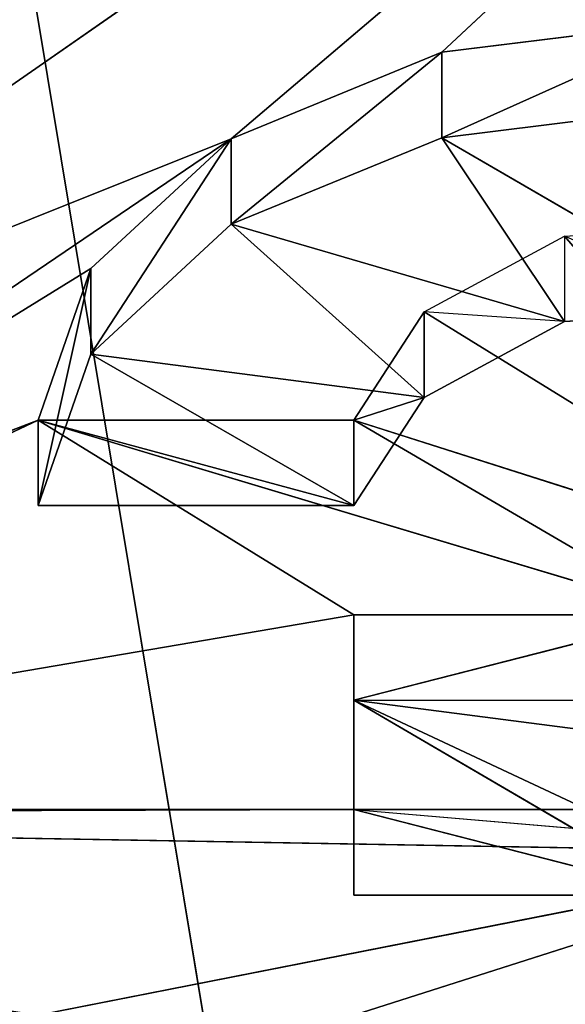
# Model space of a CAD drawing. Extents: x 257 to 312, y 0 to 136.
# Tile 240 of 256: x 282.079 to 282.53, y 85.17 to 85.985. Entities that reach past the tile are written whole.
import ezdxf

# ---------------------------------------------------------------- set-up
doc = ezdxf.new("R2010")
doc.units = 0
doc.header["$LTSCALE"] = 25.4
doc.layers.get('0').update_dxf_attribs({"color": 13, "linetype": 'CONTINUOUS'})

# ---------------------------------------------------------------- blocks, each defined once
blk = doc.blocks.new('MONO-I-KINKIET-PRZEW_D-778')
at = {"color": 18}
for p, q in [((31.26987, 68.34106, 1551.80481), (29.73313, 77.60647, 1560.80298)), ((31.26987, 68.34106, 1551.80481), (29.73313, 77.60647, 1560.80298)), ((30.43326, 72.6342, 1554.21912), (30.01281, 72.50002, 1554.08496)), ((30.43326, 72.6342, 1554.21912), (30.01281, 72.50002, 1554.08496)), ((30.69421, 72.63417, 1554.21912), (30.01281, 72.50002, 1554.08496)), ((30.69421, 72.63417, 1554.21912), (30.01281, 72.50002, 1554.08496)), ((30.01281, 72.57072, 1554.01428), (30.43317, 72.37377, 1553.81726)), ((30.01281, 72.57072, 1554.01428), (30.43317, 72.37377, 1553.81726)), ((30.43322, 72.53486, 1553.97839), (30.15777, 72.5349, 1553.97839)), ((30.15777, 72.5349, 1553.97839), (30.43322, 72.46416, 1554.04907)), ((30.15777, 72.5349, 1553.97839), (30.43322, 72.46416, 1554.04907)), ((30.15777, 72.5349, 1553.97839), (30.43317, 72.37377, 1553.81726)), ((30.15777, 72.5349, 1553.97839), (30.43317, 72.37377, 1553.81726)), ((30.43322, 72.53486, 1553.97839), (30.15777, 72.5349, 1553.97839)), ((30.43317, 72.37377, 1553.81726), (30.43322, 72.53486, 1553.97839)), ((30.43322, 72.53486, 1553.97839), (30.43317, 72.30308, 1553.88794)), ((30.43322, 72.53486, 1553.97839), (30.43317, 72.30308, 1553.88794)), ((30.43317, 72.37377, 1553.81726), (30.43322, 72.53486, 1553.97839)), ((30.43322, 72.46416, 1554.04907), (30.43322, 72.53486, 1553.97839)), ((30.43322, 72.46416, 1554.04907), (30.43322, 72.53486, 1553.97839)), ((31.81045, 72.46846, 1554.05334), (30.01281, 72.50002, 1554.08496)), ((31.81045, 72.46846, 1554.05334), (30.01281, 72.50002, 1554.08496)), ((30.43322, 72.46416, 1554.04907), (30.01281, 72.50002, 1554.08496)), ((30.43322, 72.46416, 1554.04907), (31.81045, 72.46846, 1554.05334)), ((30.43322, 72.46416, 1554.04907), (30.15777, 72.4642, 1554.04907)), ((30.43317, 72.30308, 1553.88794), (30.43322, 72.46416, 1554.04907)), ((30.43317, 72.30308, 1553.88794), (30.43322, 72.46416, 1554.04907)), ((30.43317, 72.30308, 1553.88794), (31.37553, 72.46404, 1554.04895)), ((30.43317, 72.30308, 1553.88794), (31.37553, 72.46404, 1554.04895)), ((30.43322, 72.46416, 1554.04907), (31.37553, 72.46404, 1554.04895)), ((30.69408, 72.14196, 1553.72681), (31.37553, 72.46404, 1554.04895)), ((30.69408, 72.14196, 1553.72681), (31.37553, 72.46404, 1554.04895)), ((29.80982, 72.4544, 1553.89795), (30.43317, 72.37377, 1553.81726)), ((29.80982, 72.4544, 1553.89795), (30.43317, 72.37377, 1553.81726)), ((30.15773, 72.37381, 1553.81726), (30.43317, 72.37377, 1553.81726)), ((30.15773, 72.37381, 1553.81726), (30.43317, 72.37377, 1553.81726)), ((30.43317, 72.37377, 1553.81726), (30.15773, 72.30312, 1553.88806)), ((30.43317, 72.37377, 1553.81726), (30.15773, 72.30312, 1553.88806)), ((30.43317, 72.30308, 1553.88794), (30.43317, 72.37377, 1553.81726)), ((30.43317, 72.30308, 1553.88794), (30.43317, 72.37377, 1553.81726)), ((30.15773, 72.30312, 1553.88806), (30.43313, 72.14199, 1553.72693)), ((30.15773, 72.30312, 1553.88806), (30.43313, 72.14199, 1553.72693)), ((30.15773, 72.30312, 1553.88806), (30.69408, 72.14196, 1553.72681)), ((30.15773, 72.30312, 1553.88806), (30.69408, 72.14196, 1553.72681)), ((30.15773, 72.30312, 1553.88806), (30.43317, 72.30308, 1553.88794)), ((30.15773, 72.30312, 1553.88806), (30.43317, 72.30308, 1553.88794)), ((30.43317, 72.30308, 1553.88794), (30.69408, 72.14196, 1553.72681)), ((30.43317, 72.30308, 1553.88794), (30.69408, 72.14196, 1553.72681)), ((30.53455, 71.90929, 1553.49414), (31.11454, 72.30299, 1553.88794)), ((30.53455, 71.90929, 1553.49414), (31.11454, 72.30299, 1553.88794)), ((30.65056, 72.01667, 1553.60156), (31.11454, 72.30299, 1553.88794)), ((30.65056, 72.01667, 1553.60156), (31.11454, 72.30299, 1553.88794)), ((31.11454, 72.30299, 1553.88794), (30.69408, 72.14196, 1553.72681)), ((31.11454, 72.30299, 1553.88794), (30.69408, 72.14196, 1553.72681)), ((30.01275, 72.27628, 1553.86121), (30.37512, 72.05251, 1553.63745)), ((30.25913, 71.98988, 1553.57483), (30.01275, 72.27628, 1553.86121)), ((30.25913, 71.98988, 1553.57483), (30.01275, 72.27628, 1553.86121)), ((30.01275, 72.27628, 1553.86121), (30.37512, 72.05251, 1553.63745)), ((30.01275, 72.27628, 1553.86121), (30.43313, 72.14199, 1553.72693)), ((30.01275, 72.27628, 1553.86121), (30.43313, 72.14199, 1553.72693)), ((30.43313, 72.21268, 1553.65625), (30.37512, 72.1232, 1553.56665)), ((30.43313, 72.21268, 1553.65625), (30.37512, 72.1232, 1553.56665)), ((30.43313, 72.14199, 1553.72693), (30.43313, 72.21268, 1553.65625)), ((30.69408, 72.21265, 1553.65613), (30.43313, 72.21268, 1553.65625)), ((30.43313, 72.21268, 1553.65625), (30.69408, 72.14196, 1553.72681)), ((30.43313, 72.21268, 1553.65625), (30.69408, 72.14196, 1553.72681)), ((30.43313, 72.14199, 1553.72693), (30.43313, 72.21268, 1553.65625)), ((30.43313, 72.21268, 1553.65625), (30.65056, 72.08736, 1553.53088)), ((30.43313, 72.21268, 1553.65625), (30.65056, 72.08736, 1553.53088)), ((30.69408, 72.21265, 1553.65613), (30.43313, 72.21268, 1553.65625)), ((30.65056, 72.08736, 1553.53088), (30.69408, 72.21265, 1553.65613)), ((30.69408, 72.21265, 1553.65613), (30.65056, 72.01667, 1553.60156)), ((30.69408, 72.21265, 1553.65613), (30.65056, 72.01667, 1553.60156)), ((30.65056, 72.08736, 1553.53088), (30.69408, 72.21265, 1553.65613)), ((30.69408, 72.14196, 1553.72681), (30.69408, 72.21265, 1553.65613)), ((30.69408, 72.14196, 1553.72681), (30.69408, 72.21265, 1553.65613)), ((29.43977, 70.97778, 1552.56262), (31.1145, 72.1419, 1553.72681)), ((29.43977, 70.97778, 1552.56262), (31.1145, 72.1419, 1553.72681)), ((30.43313, 72.14199, 1553.72693), (30.37512, 72.05251, 1553.63745)), ((30.37512, 72.1232, 1553.56665), (30.43313, 72.14199, 1553.72693)), ((30.37512, 72.1232, 1553.56665), (30.43313, 72.14199, 1553.72693)), ((30.43313, 72.14199, 1553.72693), (30.37512, 72.05251, 1553.63745)), ((30.69408, 72.14196, 1553.72681), (30.43313, 72.14199, 1553.72693)), ((30.69408, 72.14196, 1553.72681), (30.43313, 72.14199, 1553.72693)), ((30.53455, 71.90929, 1553.49414), (31.1145, 72.1419, 1553.72681)), ((30.53455, 71.90929, 1553.49414), (31.1145, 72.1419, 1553.72681)), ((30.65056, 72.01667, 1553.60156), (30.69408, 72.14196, 1553.72681)), ((30.65056, 72.01667, 1553.60156), (30.69408, 72.14196, 1553.72681)), ((30.37512, 72.1232, 1553.56665), (30.25913, 72.06057, 1553.50403)), ((30.37512, 72.05251, 1553.63745), (30.37512, 72.1232, 1553.56665)), ((30.37512, 72.1232, 1553.56665), (30.53455, 71.97999, 1553.42346)), ((30.37512, 72.1232, 1553.56665), (30.53455, 71.97999, 1553.42346)), ((30.37512, 72.1232, 1553.56665), (30.65056, 72.08736, 1553.53088)), ((30.37512, 72.1232, 1553.56665), (30.65056, 72.08736, 1553.53088)), ((30.53455, 71.97999, 1553.42346), (30.65056, 72.08736, 1553.53088)), ((30.65056, 72.08736, 1553.53088), (30.53455, 71.90929, 1553.49414)), ((30.65056, 72.08736, 1553.53088), (30.53455, 71.90929, 1553.49414)), ((30.53455, 71.97999, 1553.42346), (30.65056, 72.08736, 1553.53088)), ((30.65056, 72.01667, 1553.60156), (30.65056, 72.08736, 1553.53088)), ((30.65056, 72.01667, 1553.60156), (30.65056, 72.08736, 1553.53088)), ((30.25913, 72.06057, 1553.50403), (30.11415, 72.05164, 1553.49512)), ((30.25913, 71.98988, 1553.57483), (30.25913, 72.06057, 1553.50403)), ((30.25913, 72.06057, 1553.50403), (30.37512, 72.05251, 1553.63745)), ((30.25913, 72.06057, 1553.50403), (30.36057, 71.90842, 1553.35193)), ((30.25913, 72.06057, 1553.50403), (30.36057, 71.90842, 1553.35193)), ((30.25913, 72.06057, 1553.50403), (30.53455, 71.97999, 1553.42346)), ((30.25913, 72.06057, 1553.50403), (30.53455, 71.97999, 1553.42346)), ((30.11415, 72.05164, 1553.49512), (30.25913, 71.98988, 1553.57483)), ((30.11415, 72.05164, 1553.49512), (30.36057, 71.90842, 1553.35193)), ((30.11415, 72.05164, 1553.49512), (30.36057, 71.90842, 1553.35193)), ((30.37512, 72.05251, 1553.63745), (30.25913, 71.98988, 1553.57483)), ((30.53455, 71.90929, 1553.49414), (30.65056, 72.01667, 1553.60156)), ((30.53455, 71.90929, 1553.49414), (30.65056, 72.01667, 1553.60156)), ((30.25913, 71.98988, 1553.57483), (30.11415, 71.98094, 1553.5658)), ((30.36057, 71.90842, 1553.35193), (30.53455, 71.97999, 1553.42346)), ((30.53455, 71.97999, 1553.42346), (30.36057, 71.83772, 1553.42261)), ((30.53455, 71.97999, 1553.42346), (30.36057, 71.83772, 1553.42261)), ((30.36057, 71.90842, 1553.35193), (30.53455, 71.97999, 1553.42346)), ((30.53455, 71.90929, 1553.49414), (30.53455, 71.97999, 1553.42346)), ((30.53455, 71.90929, 1553.49414), (30.53455, 71.97999, 1553.42346)), ((30.53455, 71.90929, 1553.49414), (29.43977, 70.97778, 1552.56262)), ((30.53455, 71.90929, 1553.49414), (29.43977, 70.97778, 1552.56262)), ((30.1431, 71.8816, 1553.32507), (30.36057, 71.90842, 1553.35193)), ((30.36057, 71.90842, 1553.35193), (30.1431, 71.81091, 1553.39575)), ((30.36057, 71.90842, 1553.35193), (30.1431, 71.81091, 1553.39575)), ((30.1431, 71.8816, 1553.32507), (30.36057, 71.90842, 1553.35193)), ((30.36057, 71.83772, 1553.42261), (30.53455, 71.90929, 1553.49414)), ((30.36057, 71.83772, 1553.42261), (30.53455, 71.90929, 1553.49414)), ((30.36057, 71.83772, 1553.42261), (30.36057, 71.90842, 1553.35193)), ((30.36057, 71.83772, 1553.42261), (30.36057, 71.90842, 1553.35193)), ((30.36057, 71.83772, 1553.42261), (29.43977, 70.97778, 1552.56262)), ((30.36057, 71.83772, 1553.42261), (29.43977, 70.97778, 1552.56262)), ((30.1431, 71.81091, 1553.39575), (30.36057, 71.83772, 1553.42261)), ((30.1431, 71.81091, 1553.39575), (30.36057, 71.83772, 1553.42261))]:
    blk.add_line(p, q, dxfattribs=at)
at = {"color": 7}
mesh = blk.add_polyface(dxfattribs=at)
corners = [(28.50865, 55.97203, 1518.49548), (32.38375, 120.17054, 1454.70764), (28.50865, 119.96519, 1454.50232)]
mesh.append_faces([[corners[k] for k in face] for face in [(0, 1, 2)]], dxfattribs={"color": 7})
mesh = blk.add_polyface(dxfattribs=at)
corners = [(32.38375, 56.17738, 1518.70081), (32.38375, 120.17054, 1454.70764), (28.50865, 55.97203, 1518.49548)]
mesh.append_faces([[corners[k] for k in face] for face in [(0, 1, 2)]], dxfattribs={"color": 7})
mesh = blk.add_polyface(dxfattribs=at)
corners = [(32.51269, 119.11176, 1453.6488), (28.50865, 54.91138, 1517.43481), (28.50865, 118.90454, 1453.44165)]
mesh.append_faces([[corners[k] for k in face] for face in [(0, 1, 2)]], dxfattribs={"color": 7})
mesh = blk.add_polyface(dxfattribs=at)
corners = [(32.51269, 55.1186, 1517.64197), (28.50865, 54.91138, 1517.43481), (32.51269, 119.11176, 1453.6488)]
mesh.append_faces([[corners[k] for k in face] for face in [(0, 1, 2)]], dxfattribs={"color": 7})
mesh = blk.add_polyface(dxfattribs=at)
corners = [(30.51332, 68.19227, 1551.52466), (29.73313, 77.60647, 1560.80298), (29.7261, 68.11112, 1551.30688)]
mesh.append_faces([[corners[k] for k in face] for face in [(0, 1, 2)]], dxfattribs={"color": 7})
mesh = blk.add_polyface(dxfattribs=at)
corners = [(35.18872, 72.09527, 1556.23938), (29.73313, 77.60647, 1560.80298), (35.15227, 71.81151, 1555.94934)]
mesh.append_faces([[corners[k] for k in face] for face in [(0, 1, 2)]], dxfattribs={"color": 7})
mesh = blk.add_polyface(dxfattribs=at)
corners = [(31.26987, 68.34106, 1551.80481), (29.73313, 77.60647, 1560.80298), (30.51332, 68.19227, 1551.52466)]
mesh.append_faces([[corners[k] for k in face] for face in [(0, 1, 2)]], dxfattribs={"color": 7})
mesh = blk.add_polyface(dxfattribs=at)
corners = [(35.201, 72.38215, 1556.52832), (29.73313, 77.60647, 1560.80298), (35.18872, 72.09527, 1556.23938)]
mesh.append_faces([[corners[k] for k in face] for face in [(0, 1, 2)]], dxfattribs={"color": 7})
mesh = blk.add_polyface(dxfattribs=at)
corners = [(29.73313, 77.60647, 1560.80298), (35.201, 72.38215, 1556.52832), (35.18908, 72.67113, 1556.81531)]
mesh.append_faces([[corners[k] for k in face] for face in [(0, 1, 2)]], dxfattribs={"color": 7})
mesh = blk.add_polyface(dxfattribs=at)
corners = [(31.98504, 68.55539, 1552.14331), (29.73313, 77.60647, 1560.80298), (31.26987, 68.34106, 1551.80481)]
mesh.append_faces([[corners[k] for k in face] for face in [(0, 1, 2)]], dxfattribs={"color": 7})
mesh = blk.add_polyface(dxfattribs=at)
corners = [(32.64872, 68.83221, 1552.5354), (29.73313, 77.60647, 1560.80298), (31.98504, 68.55539, 1552.14331)]
mesh.append_faces([[corners[k] for k in face] for face in [(0, 1, 2)]], dxfattribs={"color": 7})
mesh = blk.add_polyface(dxfattribs=at)
corners = [(33.25155, 69.1676, 1552.97546), (29.73313, 77.60647, 1560.80298), (32.64872, 68.83221, 1552.5354)]
mesh.append_faces([[corners[k] for k in face] for face in [(0, 1, 2)]], dxfattribs={"color": 7})
mesh = blk.add_polyface(dxfattribs=at)
corners = [(33.78501, 69.5568, 1553.45728), (29.73313, 77.60647, 1560.80298), (33.25155, 69.1676, 1552.97546)]
mesh.append_faces([[corners[k] for k in face] for face in [(0, 1, 2)]], dxfattribs={"color": 7})
mesh = blk.add_polyface(dxfattribs=at)
corners = [(34.24159, 69.9943, 1553.974), (29.73313, 77.60647, 1560.80298), (33.78501, 69.5568, 1553.45728)]
mesh.append_faces([[corners[k] for k in face] for face in [(0, 1, 2)]], dxfattribs={"color": 7})
mesh = blk.add_polyface(dxfattribs=at)
corners = [(34.61486, 70.47392, 1554.51843), (29.73313, 77.60647, 1560.80298), (34.24159, 69.9943, 1553.974)]
mesh.append_faces([[corners[k] for k in face] for face in [(0, 1, 2)]], dxfattribs={"color": 7})
mesh = blk.add_polyface(dxfattribs=at)
corners = [(34.89959, 70.98886, 1555.08276), (29.73313, 77.60647, 1560.80298), (34.61486, 70.47392, 1554.51843)]
mesh.append_faces([[corners[k] for k in face] for face in [(0, 1, 2)]], dxfattribs={"color": 7})
mesh = blk.add_polyface(dxfattribs=at)
corners = [(29.73313, 77.60647, 1560.80298), (34.89959, 70.98886, 1555.08276), (35.09178, 71.53187, 1555.65918)]
mesh.append_faces([[corners[k] for k in face] for face in [(0, 1, 2)]], dxfattribs={"color": 7})
mesh = blk.add_polyface(dxfattribs=at)
corners = [(29.73313, 77.60647, 1560.80298), (35.09178, 71.53187, 1555.65918), (35.15227, 71.81151, 1555.94934)]
mesh.append_faces([[corners[k] for k in face] for face in [(0, 1, 2)]], dxfattribs={"color": 7})
mesh = blk.add_polyface(dxfattribs=at)
corners = [(30.3753, 72.7237, 1554.30859), (30.01281, 72.50002, 1554.08496), (30.11437, 72.79533, 1554.38025)]
mesh.append_faces([[corners[k] for k in face] for face in [(0, 1, 2)]], dxfattribs={"color": 7})
mesh = blk.add_polyface(dxfattribs=at)
corners = [(30.43326, 72.6342, 1554.21912), (30.01281, 72.50002, 1554.08496), (30.3753, 72.7237, 1554.30859)]
mesh.append_faces([[corners[k] for k in face] for face in [(0, 1, 2)]], dxfattribs={"color": 7})
mesh = blk.add_polyface(dxfattribs=at)
corners = [(30.69421, 72.63417, 1554.21912), (30.01281, 72.50002, 1554.08496), (30.43326, 72.6342, 1554.21912)]
mesh.append_faces([[corners[k] for k in face] for face in [(0, 1, 2)]], dxfattribs={"color": 7})
mesh = blk.add_polyface(dxfattribs=at)
corners = [(30.69421, 72.63417, 1554.21912), (31.81045, 72.46846, 1554.05334), (30.01281, 72.50002, 1554.08496)]
mesh.append_faces([[corners[k] for k in face] for face in [(0, 1, 2)]], dxfattribs={"color": 7})
mesh = blk.add_polyface(dxfattribs=at)
corners = [(31.81045, 72.46846, 1554.05334), (30.69421, 72.63417, 1554.21912), (31.7525, 72.63403, 1554.21887)]
mesh.append_faces([[corners[k] for k in face] for face in [(0, 1, 2)]], dxfattribs={"color": 7})
mesh = blk.add_polyface(dxfattribs=at)
corners = [(30.01281, 72.57072, 1554.01428), (30.43317, 72.37377, 1553.81726), (29.80982, 72.4544, 1553.89795)]
mesh.append_faces([[corners[k] for k in face] for face in [(0, 1, 2)]], dxfattribs={"color": 7})
mesh = blk.add_polyface(dxfattribs=at)
corners = [(30.43317, 72.37377, 1553.81726), (30.01281, 72.57072, 1554.01428), (30.15777, 72.5349, 1553.97839)]
mesh.append_faces([[corners[k] for k in face] for face in [(0, 1, 2)]], dxfattribs={"color": 7})
mesh = blk.add_polyface(dxfattribs=at)
corners = [(30.43322, 72.53486, 1553.97839), (30.15777, 72.5349, 1553.97839), (30.43322, 72.46416, 1554.04907)]
mesh.append_faces([[corners[k] for k in face] for face in [(0, 1, 2)]], dxfattribs={"color": 7})
mesh = blk.add_polyface(dxfattribs=at)
corners = [(30.43322, 72.46416, 1554.04907), (30.15777, 72.5349, 1553.97839), (30.15777, 72.4642, 1554.04907)]
mesh.append_faces([[corners[k] for k in face] for face in [(0, 1, 2)]], dxfattribs={"color": 7})
mesh = blk.add_polyface(dxfattribs=at)
corners = [(30.43322, 72.53486, 1553.97839), (30.43317, 72.37377, 1553.81726), (30.15777, 72.5349, 1553.97839)]
mesh.append_faces([[corners[k] for k in face] for face in [(0, 1, 2)]], dxfattribs={"color": 7})
mesh = blk.add_polyface(dxfattribs=at)
corners = [(30.43322, 72.53486, 1553.97839), (30.43317, 72.30308, 1553.88794), (30.43317, 72.37377, 1553.81726)]
mesh.append_faces([[corners[k] for k in face] for face in [(0, 1, 2)]], dxfattribs={"color": 7})
mesh = blk.add_polyface(dxfattribs=at)
corners = [(30.43322, 72.53486, 1553.97839), (30.43322, 72.46416, 1554.04907), (30.43317, 72.30308, 1553.88794)]
mesh.append_faces([[corners[k] for k in face] for face in [(0, 1, 2)]], dxfattribs={"color": 7})
mesh = blk.add_polyface(dxfattribs=at)
corners = [(30.01281, 72.50002, 1554.08496), (31.81045, 72.46846, 1554.05334), (30.43322, 72.46416, 1554.04907)]
mesh.append_faces([[corners[k] for k in face] for face in [(0, 1, 2)]], dxfattribs={"color": 7})
mesh = blk.add_polyface(dxfattribs=at)
corners = [(30.43322, 72.46416, 1554.04907), (31.37553, 72.46404, 1554.04895), (30.43317, 72.30308, 1553.88794)]
mesh.append_faces([[corners[k] for k in face] for face in [(0, 1, 2)]], dxfattribs={"color": 7})
mesh = blk.add_polyface(dxfattribs=at)
corners = [(31.37553, 72.46404, 1554.04895), (30.69408, 72.14196, 1553.72681), (30.43317, 72.30308, 1553.88794)]
mesh.append_faces([[corners[k] for k in face] for face in [(0, 1, 2)]], dxfattribs={"color": 7})
mesh = blk.add_polyface(dxfattribs=at)
corners = [(31.37553, 72.46404, 1554.04895), (31.11454, 72.30299, 1553.88794), (30.69408, 72.14196, 1553.72681)]
mesh.append_faces([[corners[k] for k in face] for face in [(0, 1, 2)]], dxfattribs={"color": 7})
mesh = blk.add_polyface(dxfattribs=at)
corners = [(29.80982, 72.4544, 1553.89795), (30.43317, 72.37377, 1553.81726), (30.15773, 72.37381, 1553.81726)]
mesh.append_faces([[corners[k] for k in face] for face in [(0, 1, 2)]], dxfattribs={"color": 7})
mesh = blk.add_polyface(dxfattribs=at)
corners = [(30.15773, 72.30312, 1553.88806), (30.15773, 72.37381, 1553.81726), (30.43317, 72.37377, 1553.81726)]
mesh.append_faces([[corners[k] for k in face] for face in [(0, 1, 2)]], dxfattribs={"color": 7})
mesh = blk.add_polyface(dxfattribs=at)
corners = [(30.43317, 72.30308, 1553.88794), (30.15773, 72.30312, 1553.88806), (30.43317, 72.37377, 1553.81726)]
mesh.append_faces([[corners[k] for k in face] for face in [(0, 1, 2)]], dxfattribs={"color": 7})
mesh = blk.add_polyface(dxfattribs=at)
corners = [(30.15773, 72.30312, 1553.88806), (30.43313, 72.14199, 1553.72693), (30.01275, 72.27628, 1553.86121)]
mesh.append_faces([[corners[k] for k in face] for face in [(0, 1, 2)]], dxfattribs={"color": 7})
mesh = blk.add_polyface(dxfattribs=at)
corners = [(30.69408, 72.14196, 1553.72681), (30.43313, 72.14199, 1553.72693), (30.15773, 72.30312, 1553.88806)]
mesh.append_faces([[corners[k] for k in face] for face in [(0, 1, 2)]], dxfattribs={"color": 7})
mesh = blk.add_polyface(dxfattribs=at)
corners = [(30.69408, 72.14196, 1553.72681), (30.15773, 72.30312, 1553.88806), (30.43317, 72.30308, 1553.88794)]
mesh.append_faces([[corners[k] for k in face] for face in [(0, 1, 2)]], dxfattribs={"color": 7})
mesh = blk.add_polyface(dxfattribs=at)
corners = [(31.11454, 72.30299, 1553.88794), (31.1145, 72.1419, 1553.72681), (30.53455, 71.90929, 1553.49414)]
mesh.append_faces([[corners[k] for k in face] for face in [(0, 1, 2)]], dxfattribs={"color": 7})
mesh = blk.add_polyface(dxfattribs=at)
corners = [(31.11454, 72.30299, 1553.88794), (30.53455, 71.90929, 1553.49414), (30.65056, 72.01667, 1553.60156)]
mesh.append_faces([[corners[k] for k in face] for face in [(0, 1, 2)]], dxfattribs={"color": 7})
mesh = blk.add_polyface(dxfattribs=at)
corners = [(31.11454, 72.30299, 1553.88794), (30.65056, 72.01667, 1553.60156), (30.69408, 72.14196, 1553.72681)]
mesh.append_faces([[corners[k] for k in face] for face in [(0, 1, 2)]], dxfattribs={"color": 7})
mesh = blk.add_polyface(dxfattribs=at)
corners = [(30.37512, 72.05251, 1553.63745), (30.25913, 71.98988, 1553.57483), (30.01275, 72.27628, 1553.86121)]
mesh.append_faces([[corners[k] for k in face] for face in [(0, 1, 2)]], dxfattribs={"color": 7})
mesh = blk.add_polyface(dxfattribs=at)
corners = [(30.01275, 72.27628, 1553.86121), (30.25913, 71.98988, 1553.57483), (30.11415, 71.98094, 1553.5658)]
mesh.append_faces([[corners[k] for k in face] for face in [(0, 1, 2)]], dxfattribs={"color": 7})
mesh = blk.add_polyface(dxfattribs=at)
corners = [(30.43313, 72.14199, 1553.72693), (30.37512, 72.05251, 1553.63745), (30.01275, 72.27628, 1553.86121)]
mesh.append_faces([[corners[k] for k in face] for face in [(0, 1, 2)]], dxfattribs={"color": 7})
mesh = blk.add_polyface(dxfattribs=at)
corners = [(30.43313, 72.21268, 1553.65625), (30.37512, 72.1232, 1553.56665), (30.43313, 72.14199, 1553.72693)]
mesh.append_faces([[corners[k] for k in face] for face in [(0, 1, 2)]], dxfattribs={"color": 7})
mesh = blk.add_polyface(dxfattribs=at)
corners = [(30.43313, 72.21268, 1553.65625), (30.65056, 72.08736, 1553.53088), (30.37512, 72.1232, 1553.56665)]
mesh.append_faces([[corners[k] for k in face] for face in [(0, 1, 2)]], dxfattribs={"color": 7})
mesh = blk.add_polyface(dxfattribs=at)
corners = [(30.69408, 72.21265, 1553.65613), (30.43313, 72.21268, 1553.65625), (30.69408, 72.14196, 1553.72681)]
mesh.append_faces([[corners[k] for k in face] for face in [(0, 1, 2)]], dxfattribs={"color": 7})
mesh = blk.add_polyface(dxfattribs=at)
corners = [(30.69408, 72.14196, 1553.72681), (30.43313, 72.21268, 1553.65625), (30.43313, 72.14199, 1553.72693)]
mesh.append_faces([[corners[k] for k in face] for face in [(0, 1, 2)]], dxfattribs={"color": 7})
mesh = blk.add_polyface(dxfattribs=at)
corners = [(30.69408, 72.21265, 1553.65613), (30.65056, 72.08736, 1553.53088), (30.43313, 72.21268, 1553.65625)]
mesh.append_faces([[corners[k] for k in face] for face in [(0, 1, 2)]], dxfattribs={"color": 7})
mesh = blk.add_polyface(dxfattribs=at)
corners = [(30.69408, 72.21265, 1553.65613), (30.65056, 72.01667, 1553.60156), (30.65056, 72.08736, 1553.53088)]
mesh.append_faces([[corners[k] for k in face] for face in [(0, 1, 2)]], dxfattribs={"color": 7})
mesh = blk.add_polyface(dxfattribs=at)
corners = [(30.69408, 72.21265, 1553.65613), (30.69408, 72.14196, 1553.72681), (30.65056, 72.01667, 1553.60156)]
mesh.append_faces([[corners[k] for k in face] for face in [(0, 1, 2)]], dxfattribs={"color": 7})
mesh = blk.add_polyface(dxfattribs=at)
corners = [(31.1145, 72.1419, 1553.72681), (31.37536, 71.81075, 1553.39563), (29.43977, 70.97778, 1552.56262)]
mesh.append_faces([[corners[k] for k in face] for face in [(0, 1, 2)]], dxfattribs={"color": 7})
mesh = blk.add_polyface(dxfattribs=at)
corners = [(31.1145, 72.1419, 1553.72681), (29.43977, 70.97778, 1552.56262), (30.53455, 71.90929, 1553.49414)]
mesh.append_faces([[corners[k] for k in face] for face in [(0, 1, 2)]], dxfattribs={"color": 7})
mesh = blk.add_polyface(dxfattribs=at)
corners = [(30.43313, 72.14199, 1553.72693), (30.37512, 72.1232, 1553.56665), (30.37512, 72.05251, 1553.63745)]
mesh.append_faces([[corners[k] for k in face] for face in [(0, 1, 2)]], dxfattribs={"color": 7})
mesh = blk.add_polyface(dxfattribs=at)
corners = [(30.53455, 71.97999, 1553.42346), (30.25913, 72.06057, 1553.50403), (30.37512, 72.1232, 1553.56665)]
mesh.append_faces([[corners[k] for k in face] for face in [(0, 1, 2)]], dxfattribs={"color": 7})
mesh = blk.add_polyface(dxfattribs=at)
corners = [(30.37512, 72.1232, 1553.56665), (30.65056, 72.08736, 1553.53088), (30.53455, 71.97999, 1553.42346)]
mesh.append_faces([[corners[k] for k in face] for face in [(0, 1, 2)]], dxfattribs={"color": 7})
mesh = blk.add_polyface(dxfattribs=at)
corners = [(30.65056, 72.08736, 1553.53088), (30.53455, 71.90929, 1553.49414), (30.53455, 71.97999, 1553.42346)]
mesh.append_faces([[corners[k] for k in face] for face in [(0, 1, 2)]], dxfattribs={"color": 7})
mesh = blk.add_polyface(dxfattribs=at)
corners = [(30.65056, 72.08736, 1553.53088), (30.65056, 72.01667, 1553.60156), (30.53455, 71.90929, 1553.49414)]
mesh.append_faces([[corners[k] for k in face] for face in [(0, 1, 2)]], dxfattribs={"color": 7})
mesh = blk.add_polyface(dxfattribs=at)
corners = [(30.36057, 71.90842, 1553.35193), (30.11415, 72.05164, 1553.49512), (30.25913, 72.06057, 1553.50403)]
mesh.append_faces([[corners[k] for k in face] for face in [(0, 1, 2)]], dxfattribs={"color": 7})
mesh = blk.add_polyface(dxfattribs=at)
corners = [(30.53455, 71.97999, 1553.42346), (30.36057, 71.90842, 1553.35193), (30.25913, 72.06057, 1553.50403)]
mesh.append_faces([[corners[k] for k in face] for face in [(0, 1, 2)]], dxfattribs={"color": 7})
mesh = blk.add_polyface(dxfattribs=at)
corners = [(30.11415, 72.05164, 1553.49512), (30.36057, 71.90842, 1553.35193), (30.1431, 71.8816, 1553.32507)]
mesh.append_faces([[corners[k] for k in face] for face in [(0, 1, 2)]], dxfattribs={"color": 7})
mesh = blk.add_polyface(dxfattribs=at)
corners = [(30.53455, 71.97999, 1553.42346), (30.36057, 71.83772, 1553.42261), (30.36057, 71.90842, 1553.35193)]
mesh.append_faces([[corners[k] for k in face] for face in [(0, 1, 2)]], dxfattribs={"color": 7})
mesh = blk.add_polyface(dxfattribs=at)
corners = [(30.53455, 71.90929, 1553.49414), (30.36057, 71.83772, 1553.42261), (30.53455, 71.97999, 1553.42346)]
mesh.append_faces([[corners[k] for k in face] for face in [(0, 1, 2)]], dxfattribs={"color": 7})
mesh = blk.add_polyface(dxfattribs=at)
corners = [(30.53455, 71.90929, 1553.49414), (29.43977, 70.97778, 1552.56262), (30.36057, 71.83772, 1553.42261)]
mesh.append_faces([[corners[k] for k in face] for face in [(0, 1, 2)]], dxfattribs={"color": 7})
mesh = blk.add_polyface(dxfattribs=at)
corners = [(30.36057, 71.90842, 1553.35193), (30.1431, 71.81091, 1553.39575), (30.1431, 71.8816, 1553.32507)]
mesh.append_faces([[corners[k] for k in face] for face in [(0, 1, 2)]], dxfattribs={"color": 7})
mesh = blk.add_polyface(dxfattribs=at)
corners = [(30.36057, 71.83772, 1553.42261), (30.1431, 71.81091, 1553.39575), (30.36057, 71.90842, 1553.35193)]
mesh.append_faces([[corners[k] for k in face] for face in [(0, 1, 2)]], dxfattribs={"color": 7})
mesh = blk.add_polyface(dxfattribs=at)
corners = [(30.36057, 71.83772, 1553.42261), (29.43977, 70.97778, 1552.56262), (30.1431, 71.81091, 1553.39575)]
mesh.append_faces([[corners[k] for k in face] for face in [(0, 1, 2)]], dxfattribs={"color": 7})

msp = doc.modelspace()

# ---------------------------------------------------------------- block references
at = {"color": 0, "rotation": 179.9999999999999}
msp.add_blockref('MONO-I-KINKIET-PRZEW_D-778', (312.78846, 157.79541, -17.36693), dxfattribs=at)

doc.saveas('drawing.dxf')
